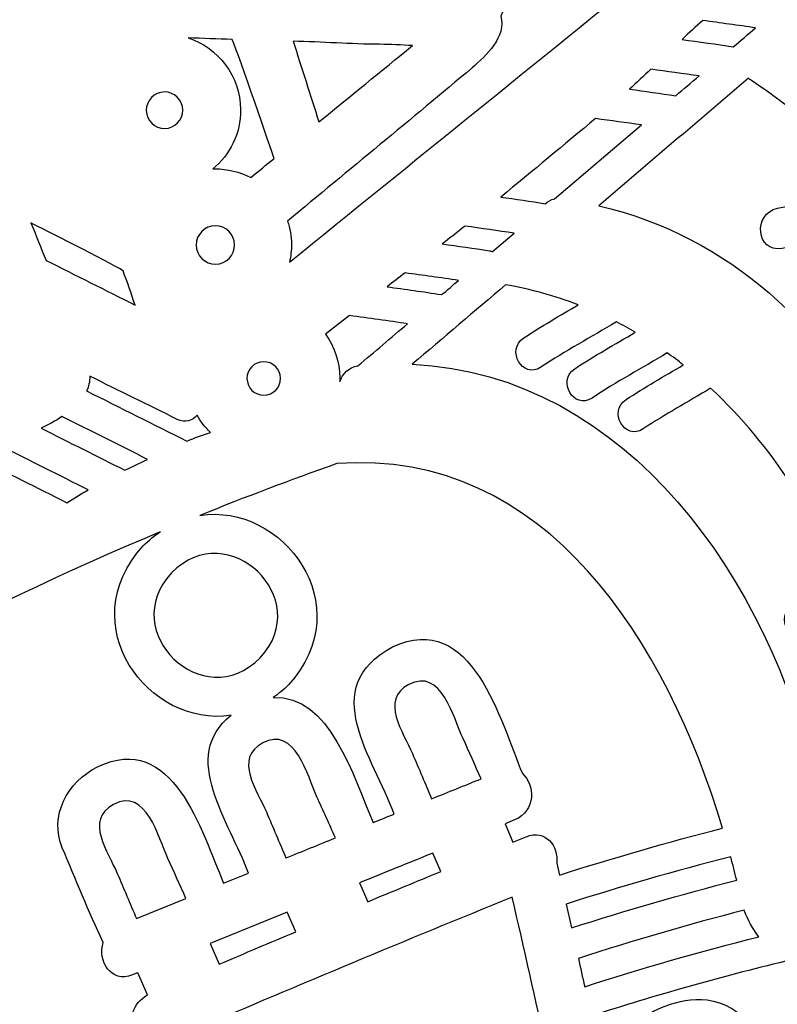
# Model space of a CAD drawing. Header units: millimetres. Extents: x -482 to 545, y -423 to 387.
# Tile 62 of 256: x -387 to -360, y -132 to -97. Entities that reach past the tile are written whole.
import ezdxf

# ---------------------------------------------------------------- set-up
doc = ezdxf.new("R2010")
doc.units = ezdxf.units.MM
doc.header["$MEASUREMENT"] = 0
doc.layers.add('Layer 1', color=7, linetype='Continuous')

msp = doc.modelspace()

# ---------------------------------------------------------------- linework, layer by layer
at = {"layer": 'Layer 1'}
for points, knots in [([(-204.0877, -164.9185), (-211.3799, -147.6772), (-221.82, -132.1927), (-235.1166, -118.8958), (-235.1166, -118.8958), (-248.4135, -105.5989), (-263.898, -95.1591), (-281.1393, -87.8665), (-281.1393, -87.8665), (-298.9902, -80.3164), (-317.9523, -76.488), (-337.498, -76.488), (-337.498, -76.488), (-357.0444, -76.488), (-376.0062, -80.3164), (-393.8567, -87.8665), (-393.8567, -87.8665), (-411.0984, -95.1591), (-426.5825, -105.5989), (-439.8797, -118.8958), (-439.8797, -118.8958), (-453.1766, -132.1927), (-463.6164, -147.6772), (-470.9087, -164.9185), (-470.9087, -164.9185), (-478.4592, -182.7694), (-482.2875, -201.7312), (-482.2875, -221.2772), (-482.2875, -221.2772), (-482.2875, -240.8236), (-478.4592, -259.7854), (-470.9087, -277.6359), (-470.9087, -277.6359), (-463.6164, -294.8776), (-453.1766, -310.3617), (-439.8797, -323.659), (-439.8797, -323.659), (-428.2667, -335.2717), (-414.9842, -344.7025), (-400.3214, -351.7633), (-400.3214, -351.7633), (-400.3214, -351.7637), (-400.3217, -351.7644), (-400.3217, -351.7648), (-400.3217, -351.7648), (-400.2984, -351.7757), (-400.2752, -351.7863), (-400.2522, -351.7972), (-400.2522, -351.7972), (-400.2201, -351.8127), (-400.1887, -351.829), (-400.1566, -351.8445), (-400.1566, -351.8445), (-400.1566, -351.8445), (-400.1559, -351.8431), (-400.1559, -351.8431), (-400.1559, -351.8431), (-399.6303, -352.0957), (-399.1039, -352.3468), (-398.5744, -352.5931), (-398.5744, -352.5931), (-398.742, -352.7423), (-398.9141, -352.863), (-399.0485, -352.9335), (-399.0485, -352.9335), (-399.9792, -353.4246), (-398.4344, -354.5168), (-397.272, -354.0335), (-397.272, -354.0335), (-396.9559, -353.9022), (-396.6962, -353.7361), (-396.4743, -353.5481), (-396.4743, -353.5481), (-396.0951, -353.7174), (-395.7159, -353.8864), (-395.3352, -354.0525), (-395.3352, -354.0525), (-395.4929, -354.1809), (-395.6538, -354.3002), (-395.8167, -354.4057), (-395.8167, -354.4057), (-397.103, -355.2375), (-395.925, -356.4602), (-394.6325, -355.6238), (-394.6325, -355.6238), (-394.2282, -355.3627), (-393.8606, -355.0999), (-393.529, -354.8248), (-393.529, -354.8248), (-393.0862, -355.0107), (-392.6428, -355.1948), (-392.1987, -355.3765), (-392.1987, -355.3765), (-393.5089, -356.1318), (-392.8319, -357.7863), (-391.2483, -356.9947), (-391.2483, -356.9947), (-390.7815, -356.7612), (-390.3956, -356.505), (-390.0693, -356.2253), (-390.0693, -356.2253), (-389.6731, -356.3802), (-389.2762, -356.5329), (-388.879, -356.6839), (-388.879, -356.6839), (-388.9933, -356.7809), (-389.1108, -356.8747), (-389.235, -356.9608), (-389.235, -356.9608), (-390.7237, -357.9927), (-390.2175, -359.3188), (-388.7961, -358.7406), (-388.7961, -358.7406), (-388.0214, -358.4256), (-387.3508, -357.9899), (-386.787, -357.4614), (-386.787, -357.4614), (-385.6024, -357.8907), (-384.4136, -358.3046), (-383.2201, -358.7021), (-383.2201, -358.7021), (-382.735, -359.7185), (-382.0242, -360.5884), (-380.9877, -361.174), (-380.9877, -361.174), (-379.4352, -362.0511), (-377.5171, -362.2327), (-375.7772, -362.4359), (-375.7772, -362.4359), (-373.7868, -362.6684), (-372.3189, -362.7869), (-370.3935, -362.7136), (-370.3935, -362.7136), (-370.5286, -362.825), (-370.6669, -362.9386), (-370.8133, -363.0582), (-370.8133, -363.0582), (-371.2017, -363.3754), (-370.978, -363.8643), (-370.2845, -363.5934), (-370.2845, -363.5934), (-369.3507, -363.2293), (-368.4867, -362.831), (-367.6735, -362.3724), (-367.6735, -362.3724), (-366.8498, -362.5453), (-365.9742, -362.5873), (-365.1237, -362.5689), (-365.1237, -362.5689), (-365.8416, -363.115), (-366.6639, -363.5976), (-367.6492, -363.9889), (-367.6492, -363.9889), (-368.1015, -364.1688), (-367.9565, -364.6327), (-367.5264, -364.5748), (-367.5264, -364.5748), (-366.5044, -364.4369), (-365.4955, -364.1914), (-364.5384, -363.8407), (-364.5384, -363.8407), (-363.7729, -364.0121), (-362.9594, -364.0672), (-362.16, -364.0619), (-362.16, -364.0619), (-362.6994, -364.3282), (-363.3397, -364.5914), (-364.1288, -364.8722), (-364.1288, -364.8722), (-364.4386, -364.99), (-364.3469, -365.4963), (-363.9909, -365.4501), (-363.9909, -365.4501), (-362.1988, -365.2179), (-360.4818, -365.1432), (-358.974, -364.4849), (-358.974, -364.4849), (-358.5197, -364.553), (-358.0642, -364.6172), (-357.6091, -364.6803), (-357.6091, -364.6803), (-357.9125, -364.9357), (-358.2195, -365.1781), (-358.5239, -365.4039), (-358.5239, -365.4039), (-358.997, -365.7545), (-358.8654, -366.4975), (-358.1916, -366.5384), (-358.1916, -366.5384), (-356.7777, -366.6234), (-349.7898, -367.8909), (-346.3037, -367.9234), (-346.3037, -367.9234), (-346.3058, -368.2257), (-346.0126, -368.5189), (-345.7057, -368.2966), (-345.7057, -368.2966), (-345.2774, -368.0003), (-344.8947, -367.6994), (-344.5377, -367.3903), (-344.5377, -367.3903), (-344.3197, -367.408), (-344.1016, -367.427), (-343.8833, -367.4433), (-343.8833, -367.4433), (-343.9835, -367.536), (-344.0844, -367.6288), (-344.1895, -367.7227), (-344.1895, -367.7227), (-344.5909, -368.0821), (-343.9986, -368.6706), (-343.5989, -368.3132), (-343.5989, -368.3132), (-343.3008, -368.0465), (-343.0232, -367.7837), (-342.7597, -367.5177), (-342.7597, -367.5177), (-342.53, -367.5318), (-342.3011, -367.5452), (-342.0714, -367.5576), (-342.0714, -367.5576), (-342.1744, -367.65), (-342.281, -367.7389), (-342.3921, -367.825), (-342.3921, -367.825), (-342.8165, -368.1538), (-342.2213, -368.7404), (-341.8015, -368.4155), (-341.8015, -368.4155), (-341.49, -368.1742), (-341.2106, -367.9029), (-340.957, -367.6119), (-340.957, -367.6119), (-340.8208, -367.6172), (-340.6843, -367.6211), (-340.5481, -367.6264), (-340.5481, -367.6264), (-340.6109, -367.705), (-340.6744, -367.784), (-340.7411, -367.861), (-340.7411, -367.861), (-341.0914, -368.2656), (-340.503, -368.8583), (-340.1505, -368.4511), (-340.1505, -368.4511), (-339.9332, -368.2003), (-339.7438, -367.9354), (-339.5734, -367.6613), (-339.5734, -367.6613), (-338.187, -367.698), (-336.8002, -367.7029), (-335.4138, -367.6754), (-335.4138, -367.6754), (-335.2455, -367.9446), (-335.0596, -368.2046), (-334.8458, -368.4511), (-334.8458, -368.4511), (-334.4934, -368.8583), (-333.905, -368.2656), (-334.2553, -367.861), (-334.2553, -367.861), (-334.3166, -367.79), (-334.3745, -367.7174), (-334.4324, -367.6451), (-334.4324, -367.6451), (-334.2955, -367.6412), (-334.1586, -367.6369), (-334.0217, -367.632), (-334.0217, -367.632), (-333.7727, -367.9156), (-333.4989, -368.1799), (-333.1948, -368.4155), (-333.1948, -368.4155), (-332.775, -368.7404), (-332.1799, -368.1538), (-332.6043, -367.825), (-332.6043, -367.825), (-332.7034, -367.7481), (-332.7986, -367.668), (-332.8914, -367.5858), (-332.8914, -367.5858), (-332.6632, -367.5748), (-332.4353, -367.5607), (-332.207, -367.548), (-332.207, -367.548), (-331.9527, -367.8038), (-331.6842, -368.0564), (-331.3971, -368.3132), (-331.3971, -368.3132), (-330.9977, -368.6706), (-330.405, -368.0821), (-330.8069, -367.7227), (-330.8069, -367.7227), (-330.8979, -367.6415), (-330.9847, -367.5607), (-331.0718, -367.4807), (-331.0718, -367.4807), (-330.8531, -367.4655), (-330.6343, -367.4457), (-330.4153, -367.4288), (-330.4153, -367.4288), (-330.0706, -367.7244), (-329.7013, -368.0126), (-329.2906, -368.2966), (-329.2906, -368.2966), (-328.9837, -368.5189), (-328.6905, -368.2257), (-328.6923, -367.9234), (-328.6923, -367.9234), (-325.2065, -367.8909), (-318.2187, -366.6234), (-316.8048, -366.5384), (-316.8048, -366.5384), (-316.1306, -366.4975), (-315.9994, -365.7545), (-316.4724, -365.4039), (-316.4724, -365.4039), (-316.7769, -365.1781), (-317.0838, -364.9357), (-317.3872, -364.6803), (-317.3872, -364.6803), (-316.9318, -364.6172), (-316.4767, -364.553), (-316.0223, -364.4849), (-316.0223, -364.4849), (-314.5142, -365.1432), (-312.7976, -365.2179), (-311.0051, -365.4501), (-311.0051, -365.4501), (-310.6495, -365.4963), (-310.5578, -364.99), (-310.8675, -364.8722), (-310.8675, -364.8722), (-311.6567, -364.5914), (-312.297, -364.3282), (-312.836, -364.0619), (-312.836, -364.0619), (-312.037, -364.0672), (-311.2231, -364.0121), (-310.4579, -363.8407), (-310.4579, -363.8407), (-309.5008, -364.1914), (-308.4919, -364.4369), (-307.4699, -364.5748), (-307.4699, -364.5748), (-307.0399, -364.6327), (-306.8945, -364.1688), (-307.3471, -363.9889), (-307.3471, -363.9889), (-308.3324, -363.5976), (-309.1548, -363.115), (-309.8727, -362.5689), (-309.8727, -362.5689), (-309.0218, -362.5873), (-308.1465, -362.5453), (-307.3228, -362.3724), (-307.3228, -362.3724), (-306.5096, -362.831), (-305.6453, -363.2293), (-304.7119, -363.5934), (-304.7119, -363.5934), (-304.018, -363.8643), (-303.7943, -363.3754), (-304.1831, -363.0582), (-304.1831, -363.0582), (-304.3291, -362.9386), (-304.4678, -362.825), (-304.6029, -362.7136), (-304.6029, -362.7136), (-302.6774, -362.7869), (-301.2095, -362.6684), (-299.2191, -362.4359), (-299.2191, -362.4359), (-297.4792, -362.2327), (-295.5608, -362.0511), (-294.0083, -361.174), (-294.0083, -361.174), (-292.9721, -360.5884), (-292.2609, -359.7185), (-291.7759, -358.7021), (-291.7759, -358.7021), (-290.5828, -358.3046), (-289.3936, -357.8907), (-288.2093, -357.4614), (-288.2093, -357.4614), (-287.6452, -357.9899), (-286.9749, -358.4256), (-286.2002, -358.7406), (-286.2002, -358.7406), (-284.7785, -359.3188), (-284.2726, -357.9927), (-285.7617, -356.9608), (-285.7617, -356.9608), (-285.8855, -356.8747), (-286.003, -356.7809), (-286.117, -356.6839), (-286.117, -356.6839), (-285.7197, -356.5329), (-285.3229, -356.3802), (-284.9267, -356.2253), (-284.9267, -356.2253), (-284.6004, -356.505), (-284.2148, -356.7612), (-283.7481, -356.9947), (-283.7481, -356.9947), (-282.1641, -357.7863), (-281.4871, -356.1318), (-282.7977, -355.3765), (-282.7977, -355.3765), (-282.3532, -355.1948), (-281.9104, -355.0107), (-281.4674, -354.8248), (-281.4674, -354.8248), (-281.1354, -355.0999), (-280.7678, -355.3627), (-280.3639, -355.6238), (-280.3639, -355.6238), (-279.0709, -356.4602), (-277.8934, -355.2375), (-279.1792, -354.4057), (-279.1792, -354.4057), (-279.3422, -354.3002), (-279.5034, -354.1809), (-279.6615, -354.0525), (-279.6615, -354.0525), (-279.2801, -353.8864), (-278.9009, -353.7174), (-278.522, -353.5481), (-278.522, -353.5481), (-278.2998, -353.7361), (-278.0401, -353.9022), (-277.7244, -354.0335), (-277.7244, -354.0335), (-276.5616, -354.5168), (-275.0168, -353.4246), (-275.9478, -352.9335), (-275.9478, -352.9335), (-276.0819, -352.863), (-276.254, -352.7423), (-276.4219, -352.5931), (-276.4219, -352.5931), (-261.0652, -345.4479), (-247.1894, -335.7314), (-235.1166, -323.659), (-235.1166, -323.659), (-221.82, -310.3617), (-211.3799, -294.8776), (-204.0877, -277.6359), (-204.0877, -277.6359), (-196.5372, -259.7854), (-192.7088, -240.8236), (-192.7088, -221.2772), (-192.7088, -221.2772), (-192.7088, -201.7312), (-196.5372, -182.7694), (-204.0877, -164.9185)], [0, 0, 0, 0, 0.0086957, 0.0086957, 0.0086957, 0.0086957, 0.0173913, 0.0173913, 0.0173913, 0.0173913, 0.026087, 0.026087, 0.026087, 0.026087, 0.0347826, 0.0347826, 0.0347826, 0.0347826, 0.0434783, 0.0434783, 0.0434783, 0.0434783, 0.0521739, 0.0521739, 0.0521739, 0.0521739, 0.0608696, 0.0608696, 0.0608696, 0.0608696, 0.0695652, 0.0695652, 0.0695652, 0.0695652, 0.0782609, 0.0782609, 0.0782609, 0.0782609, 0.0869565, 0.0869565, 0.0869565, 0.0869565, 0.0956522, 0.0956522, 0.0956522, 0.0956522, 0.1043478, 0.1043478, 0.1043478, 0.1043478, 0.1130435, 0.1130435, 0.1130435, 0.1130435, 0.1217391, 0.1217391, 0.1217391, 0.1217391, 0.1304348, 0.1304348, 0.1304348, 0.1304348, 0.1391304, 0.1391304, 0.1391304, 0.1391304, 0.1478261, 0.1478261, 0.1478261, 0.1478261, 0.1565217, 0.1565217, 0.1565217, 0.1565217, 0.1652174, 0.1652174, 0.1652174, 0.1652174, 0.173913, 0.173913, 0.173913, 0.173913, 0.1826087, 0.1826087, 0.1826087, 0.1826087, 0.1913043, 0.1913043, 0.1913043, 0.1913043, 0.2, 0.2, 0.2, 0.2, 0.2086957, 0.2086957, 0.2086957, 0.2086957, 0.2173913, 0.2173913, 0.2173913, 0.2173913, 0.226087, 0.226087, 0.226087, 0.226087, 0.2347826, 0.2347826, 0.2347826, 0.2347826, 0.2434783, 0.2434783, 0.2434783, 0.2434783, 0.2521739, 0.2521739, 0.2521739, 0.2521739, 0.2608696, 0.2608696, 0.2608696, 0.2608696, 0.2695652, 0.2695652, 0.2695652, 0.2695652, 0.2782609, 0.2782609, 0.2782609, 0.2782609, 0.2869565, 0.2869565, 0.2869565, 0.2869565, 0.2956522, 0.2956522, 0.2956522, 0.2956522, 0.3043478, 0.3043478, 0.3043478, 0.3043478, 0.3130435, 0.3130435, 0.3130435, 0.3130435, 0.3217391, 0.3217391, 0.3217391, 0.3217391, 0.3304348, 0.3304348, 0.3304348, 0.3304348, 0.3391304, 0.3391304, 0.3391304, 0.3391304, 0.3478261, 0.3478261, 0.3478261, 0.3478261, 0.3565217, 0.3565217, 0.3565217, 0.3565217, 0.3652174, 0.3652174, 0.3652174, 0.3652174, 0.373913, 0.373913, 0.373913, 0.373913, 0.3826087, 0.3826087, 0.3826087, 0.3826087, 0.3913043, 0.3913043, 0.3913043, 0.3913043, 0.4, 0.4, 0.4, 0.4, 0.4086957, 0.4086957, 0.4086957, 0.4086957, 0.4173913, 0.4173913, 0.4173913, 0.4173913, 0.426087, 0.426087, 0.426087, 0.426087, 0.4347826, 0.4347826, 0.4347826, 0.4347826, 0.4434783, 0.4434783, 0.4434783, 0.4434783, 0.4521739, 0.4521739, 0.4521739, 0.4521739, 0.4608696, 0.4608696, 0.4608696, 0.4608696, 0.4695652, 0.4695652, 0.4695652, 0.4695652, 0.4782609, 0.4782609, 0.4782609, 0.4782609, 0.4869565, 0.4869565, 0.4869565, 0.4869565, 0.4956522, 0.4956522, 0.4956522, 0.4956522, 0.5043478, 0.5043478, 0.5043478, 0.5043478, 0.5130435, 0.5130435, 0.5130435, 0.5130435, 0.5217391, 0.5217391, 0.5217391, 0.5217391, 0.5304348, 0.5304348, 0.5304348, 0.5304348, 0.5391304, 0.5391304, 0.5391304, 0.5391304, 0.5478261, 0.5478261, 0.5478261, 0.5478261, 0.5565217, 0.5565217, 0.5565217, 0.5565217, 0.5652174, 0.5652174, 0.5652174, 0.5652174, 0.573913, 0.573913, 0.573913, 0.573913, 0.5826087, 0.5826087, 0.5826087, 0.5826087, 0.5913043, 0.5913043, 0.5913043, 0.5913043, 0.6, 0.6, 0.6, 0.6, 0.6086957, 0.6086957, 0.6086957, 0.6086957, 0.6173913, 0.6173913, 0.6173913, 0.6173913, 0.626087, 0.626087, 0.626087, 0.626087, 0.6347826, 0.6347826, 0.6347826, 0.6347826, 0.6434783, 0.6434783, 0.6434783, 0.6434783, 0.6521739, 0.6521739, 0.6521739, 0.6521739, 0.6608696, 0.6608696, 0.6608696, 0.6608696, 0.6695652, 0.6695652, 0.6695652, 0.6695652, 0.6782609, 0.6782609, 0.6782609, 0.6782609, 0.6869565, 0.6869565, 0.6869565, 0.6869565, 0.6956522, 0.6956522, 0.6956522, 0.6956522, 0.7043478, 0.7043478, 0.7043478, 0.7043478, 0.7130435, 0.7130435, 0.7130435, 0.7130435, 0.7217391, 0.7217391, 0.7217391, 0.7217391, 0.7304348, 0.7304348, 0.7304348, 0.7304348, 0.7391304, 0.7391304, 0.7391304, 0.7391304, 0.7478261, 0.7478261, 0.7478261, 0.7478261, 0.7565217, 0.7565217, 0.7565217, 0.7565217, 0.7652174, 0.7652174, 0.7652174, 0.7652174, 0.773913, 0.773913, 0.773913, 0.773913, 0.7826087, 0.7826087, 0.7826087, 0.7826087, 0.7913043, 0.7913043, 0.7913043, 0.7913043, 0.8, 0.8, 0.8, 0.8, 0.8086957, 0.8086957, 0.8086957, 0.8086957, 0.8173913, 0.8173913, 0.8173913, 0.8173913, 0.826087, 0.826087, 0.826087, 0.826087, 0.8347826, 0.8347826, 0.8347826, 0.8347826, 0.8434783, 0.8434783, 0.8434783, 0.8434783, 0.8521739, 0.8521739, 0.8521739, 0.8521739, 0.8608696, 0.8608696, 0.8608696, 0.8608696, 0.8695652, 0.8695652, 0.8695652, 0.8695652, 0.8782609, 0.8782609, 0.8782609, 0.8782609, 0.8869565, 0.8869565, 0.8869565, 0.8869565, 0.8956522, 0.8956522, 0.8956522, 0.8956522, 0.9043478, 0.9043478, 0.9043478, 0.9043478, 0.9130435, 0.9130435, 0.9130435, 0.9130435, 0.9217391, 0.9217391, 0.9217391, 0.9217391, 0.9304348, 0.9304348, 0.9304348, 0.9304348, 0.9391304, 0.9391304, 0.9391304, 0.9391304, 0.9478261, 0.9478261, 0.9478261, 0.9478261, 0.9565217, 0.9565217, 0.9565217, 0.9565217, 0.9652174, 0.9652174, 0.9652174, 0.9652174, 0.973913, 0.973913, 0.973913, 0.973913, 0.9826087, 0.9826087, 0.9826087, 0.9826087, 1, 1, 1, 1]), ([(-364.2876, -95.29), (-368.6253, -98.8016), (-372.9631, -102.3131), (-377.3009, -105.8247), (-377.3009, -105.8247), (-377.2536, -105.6225), (-377.2278, -105.4123), (-377.2299, -105.1953), (-377.2299, -105.1953), (-377.2324, -104.911), (-377.2807, -104.6372), (-377.3661, -104.3811), (-377.3661, -104.3811), (-375.2166, -102.5918), (-373.034, -100.8089), (-370.8933, -99.0055), (-370.8933, -99.0055), (-370.3896, -98.5747), (-369.6918, -97.908), (-369.8826, -97.1855), (-369.8826, -97.1855), (-369.6646, -96.826), (-370.0241, -96.3251), (-370.4316, -96.306), (-370.4316, -96.306), (-373.8588, -96.148), (-377.2857, -95.9896), (-380.7126, -95.8315), (-380.7126, -95.8315), (-380.7126, -95.8146), (-380.7101, -95.7977), (-380.7101, -95.7807), (-380.7101, -95.7807), (-380.7147, -95.2883), (-380.8526, -94.8289), (-381.089, -94.4356), (-381.089, -94.4356), (-381.089, -94.4356), (-364.2876, -95.29), (-364.2876, -95.29)], [0, 0, 0, 0, 0.0909091, 0.0909091, 0.0909091, 0.0909091, 0.1818182, 0.1818182, 0.1818182, 0.1818182, 0.2727273, 0.2727273, 0.2727273, 0.2727273, 0.3636364, 0.3636364, 0.3636364, 0.3636364, 0.4545455, 0.4545455, 0.4545455, 0.4545455, 0.5454545, 0.5454545, 0.5454545, 0.5454545, 0.6363636, 0.6363636, 0.6363636, 0.6363636, 0.7272727, 0.7272727, 0.7272727, 0.7272727, 0.8181818, 0.8181818, 0.8181818, 0.8181818, 1, 1, 1, 1]), ([(-360.944, -97.6), (-361.2054, -97.8223), (-361.4671, -98.0449), (-361.7285, -98.2671), (-361.7285, -98.2671), (-362.3265, -98.1733), (-362.9259, -98.09), (-363.5252, -98.0078), (-363.5252, -98.0078), (-363.2853, -97.782), (-363.043, -97.5594), (-362.7971, -97.3421), (-362.7971, -97.3421), (-362.1794, -97.4286), (-361.5613, -97.5125), (-360.944, -97.6)], [0, 0, 0, 0, 0.2, 0.2, 0.2, 0.2, 0.4, 0.4, 0.4, 0.4, 0.6, 0.6, 0.6, 0.6, 1, 1, 1, 1]), ([(-378.6615, -102.8543), (-379.0386, -102.6567), (-379.4683, -102.5456), (-379.9238, -102.5498), (-379.9238, -102.5498), (-379.9463, -102.5502), (-379.9682, -102.5534), (-379.9908, -102.5541), (-379.9908, -102.5541), (-379.3886, -102.0591), (-379.0062, -101.307), (-379.0136, -100.4667), (-379.0136, -100.4667), (-379.0245, -99.2891), (-379.796, -98.2985), (-380.8576, -97.9542), (-380.8576, -97.9542), (-380.3404, -97.9733), (-379.8229, -97.9877), (-379.3057, -98.0036), (-379.3057, -98.0036), (-379.0633, -98.61), (-377.9383, -101.8781), (-377.842, -102.1861), (-377.842, -102.1861), (-378.1151, -102.4087), (-378.3881, -102.6317), (-378.6615, -102.8543)], [0, 0, 0, 0, 0.125, 0.125, 0.125, 0.125, 0.25, 0.25, 0.25, 0.25, 0.375, 0.375, 0.375, 0.375, 0.5, 0.5, 0.5, 0.5, 0.625, 0.625, 0.625, 0.625, 0.75, 0.75, 0.75, 0.75, 1, 1, 1, 1]), ([(-377.1724, -98.0674), (-376.1607, -98.0981), (-375.1493, -98.1697), (-374.1371, -98.1782), (-374.1371, -98.1782), (-373.7508, -98.1814), (-373.3677, -98.2043), (-372.9836, -98.2234), (-372.9836, -98.2234), (-374.0782, -99.1163), (-375.1729, -100.0091), (-376.2676, -100.902), (-376.2676, -100.902), (-376.5692, -99.9573), (-376.8708, -99.0122), (-377.1724, -98.0674)], [0, 0, 0, 0, 0.2, 0.2, 0.2, 0.2, 0.4, 0.4, 0.4, 0.4, 0.6, 0.6, 0.6, 0.6, 1, 1, 1, 1]), ([(-362.9287, -99.2877), (-363.2021, -99.5198), (-363.4751, -99.752), (-363.7482, -99.9844), (-363.7482, -99.9844), (-364.2869, -99.9026), (-364.8266, -99.8275), (-365.3664, -99.7534), (-365.3664, -99.7534), (-365.1148, -99.5234), (-364.8665, -99.2888), (-364.6192, -99.052), (-364.6192, -99.052), (-364.0555, -99.1304), (-363.4917, -99.2073), (-362.9287, -99.2877)], [0, 0, 0, 0, 0.2, 0.2, 0.2, 0.2, 0.4, 0.4, 0.4, 0.4, 0.6, 0.6, 0.6, 0.6, 1, 1, 1, 1]), ([(-360.0218, -105.3428), (-358.3006, -105.0355), (-356.6126, -104.8567), (-354.891, -104.8186), (-354.891, -104.8186), (-354.6063, -105.1244), (-354.3255, -105.4352), (-354.05, -105.7506), (-354.05, -105.7506), (-355.4763, -105.7827), (-356.9022, -105.9319), (-358.2928, -106.2124), (-358.2928, -106.2124), (-359.1769, -106.3909), (-359.0446, -107.7826), (-358.1425, -107.6214), (-358.1425, -107.6214), (-356.3921, -107.3088), (-354.6765, -107.1289), (-352.9246, -107.0943), (-352.9246, -107.0943), (-352.6928, -107.3832), (-352.4653, -107.6757), (-352.2406, -107.971), (-352.2406, -107.971), (-353.6877, -107.9999), (-355.1344, -108.1491), (-356.5448, -108.4338), (-356.5448, -108.4338), (-357.4292, -108.6123), (-357.2969, -110.0037), (-356.3949, -109.8428), (-356.3949, -109.8428), (-354.6716, -109.5348), (-352.9825, -109.3542), (-351.2588, -109.3158), (-351.2588, -109.3158), (-349.6893, -111.5538), (-348.3269, -113.9439), (-347.205, -116.4105), (-347.205, -116.4105), (-348.8698, -115.713), (-350.6157, -115.1846), (-352.3852, -114.8695), (-352.3852, -114.8695), (-353.2735, -114.7115), (-353.6602, -116.0545), (-352.7616, -116.2355), (-352.7616, -116.2355), (-350.5737, -116.6754), (-348.5128, -117.285), (-346.4589, -118.1518), (-346.4589, -118.1518), (-346.2987, -118.549), (-346.1442, -118.9477), (-345.9971, -119.3474), (-345.9971, -119.3474), (-347.7501, -118.5871), (-349.5972, -118.0117), (-351.4715, -117.6784), (-351.4715, -117.6784), (-352.3598, -117.5203), (-352.7465, -118.8633), (-351.8483, -119.0443), (-351.8483, -119.0443), (-349.6173, -119.4927), (-347.519, -120.1161), (-345.4249, -121.0096), (-345.4249, -121.0096), (-345.3092, -121.3712), (-345.1974, -121.7325), (-345.0926, -122.0948), (-345.0926, -122.0948), (-346.8727, -121.3148), (-348.752, -120.7249), (-350.6594, -120.3856), (-350.6594, -120.3856), (-351.5474, -120.2275), (-351.9344, -121.5709), (-351.0358, -121.7515), (-351.0358, -121.7515), (-348.8243, -122.1964), (-346.7425, -122.8134), (-344.6668, -123.695), (-344.6668, -123.695), (-344.6435, -123.7902), (-344.6178, -123.8855), (-344.5955, -123.9807), (-344.5955, -123.9807), (-344.6753, -124.4722), (-344.526, -124.2418), (-344.9345, -124.4595), (-344.9345, -124.4595), (-347.1189, -124.929), (-349.5397, -124.8891), (-351.7633, -125.3245), (-351.7633, -125.3245), (-353.3733, -116.8275), (-357.1601, -106.0056), (-366.4515, -103.8428), (-366.4515, -103.8428), (-364.6979, -102.3516), (-362.9442, -100.8604), (-361.1902, -99.3692), (-361.1902, -99.3692), (-361.1602, -99.3949), (-361.1309, -99.4207), (-361.0942, -99.4433), (-361.0942, -99.4433), (-359.3646, -100.6208), (-357.7266, -101.9794), (-356.1963, -103.4776), (-356.1963, -103.4776), (-357.5337, -103.5221), (-358.8682, -103.671), (-360.1721, -103.9341), (-360.1721, -103.9341), (-361.0565, -104.1126), (-360.9242, -105.504), (-360.0218, -105.3428)], [0, 0, 0, 0, 0.0322581, 0.0322581, 0.0322581, 0.0322581, 0.0645161, 0.0645161, 0.0645161, 0.0645161, 0.0967742, 0.0967742, 0.0967742, 0.0967742, 0.1290323, 0.1290323, 0.1290323, 0.1290323, 0.1612903, 0.1612903, 0.1612903, 0.1612903, 0.1935484, 0.1935484, 0.1935484, 0.1935484, 0.2258065, 0.2258065, 0.2258065, 0.2258065, 0.2580645, 0.2580645, 0.2580645, 0.2580645, 0.2903226, 0.2903226, 0.2903226, 0.2903226, 0.3225806, 0.3225806, 0.3225806, 0.3225806, 0.3548387, 0.3548387, 0.3548387, 0.3548387, 0.3870968, 0.3870968, 0.3870968, 0.3870968, 0.4193548, 0.4193548, 0.4193548, 0.4193548, 0.4516129, 0.4516129, 0.4516129, 0.4516129, 0.483871, 0.483871, 0.483871, 0.483871, 0.516129, 0.516129, 0.516129, 0.516129, 0.5483871, 0.5483871, 0.5483871, 0.5483871, 0.5806452, 0.5806452, 0.5806452, 0.5806452, 0.6129032, 0.6129032, 0.6129032, 0.6129032, 0.6451613, 0.6451613, 0.6451613, 0.6451613, 0.6774194, 0.6774194, 0.6774194, 0.6774194, 0.7096774, 0.7096774, 0.7096774, 0.7096774, 0.7419355, 0.7419355, 0.7419355, 0.7419355, 0.7741935, 0.7741935, 0.7741935, 0.7741935, 0.8064516, 0.8064516, 0.8064516, 0.8064516, 0.8387097, 0.8387097, 0.8387097, 0.8387097, 0.8709677, 0.8709677, 0.8709677, 0.8709677, 0.9032258, 0.9032258, 0.9032258, 0.9032258, 0.9354839, 0.9354839, 0.9354839, 0.9354839, 1, 1, 1, 1]), ([(-381.0438, -100.485), (-381.0406, -100.8385), (-381.3243, -101.1274), (-381.6778, -101.1306), (-381.6778, -101.1306), (-382.0309, -101.1334), (-382.3198, -100.8502), (-382.3233, -100.4967), (-382.3233, -100.4967), (-382.3265, -100.1432), (-382.0425, -99.8543), (-381.6891, -99.8511), (-381.6891, -99.8511), (-381.3359, -99.8479), (-381.047, -100.1319), (-381.0438, -100.485)], [0, 0, 0, 0, 0.2, 0.2, 0.2, 0.2, 0.4, 0.4, 0.4, 0.4, 0.6, 0.6, 0.6, 0.6, 1, 1, 1, 1]), ([(-368.0027, -103.6025), (-368.1297, -103.6286), (-368.239, -103.6897), (-368.3251, -103.7722), (-368.3251, -103.7722), (-368.8451, -103.6914), (-369.3658, -103.6145), (-369.8865, -103.538), (-369.8865, -103.538), (-368.7732, -102.626), (-367.6686, -101.7039), (-366.5602, -100.7845), (-366.5602, -100.7845), (-366.0236, -100.8586), (-365.4863, -100.9309), (-364.9497, -101.0061), (-364.9497, -101.0061), (-364.9497, -101.0061), (-368.0027, -103.6025), (-368.0027, -103.6025)], [0, 0, 0, 0, 0.1666667, 0.1666667, 0.1666667, 0.1666667, 0.3333333, 0.3333333, 0.3333333, 0.3333333, 0.5, 0.5, 0.5, 0.5, 0.6666667, 0.6666667, 0.6666667, 0.6666667, 1, 1, 1, 1]), ([(-385.8377, -105.7626), (-386.0173, -105.3244), (-386.1951, -104.8859), (-386.3736, -104.4478), (-386.3736, -104.4478), (-385.9157, -104.6764), (-383.7398, -105.7636), (-383.1376, -106.1259), (-383.1376, -106.1259), (-382.994, -106.5263), (-382.8532, -106.9271), (-382.7153, -107.3293), (-382.7153, -107.3293), (-383.756, -106.8072), (-384.7967, -106.2847), (-385.8377, -105.7626)], [0, 0, 0, 0, 0.2, 0.2, 0.2, 0.2, 0.4, 0.4, 0.4, 0.4, 0.6, 0.6, 0.6, 0.6, 1, 1, 1, 1]), ([(-379.9058, -104.5462), (-379.5339, -104.543), (-379.2298, -104.8415), (-379.2263, -105.2137), (-379.2263, -105.2137), (-379.2231, -105.5855), (-379.5216, -105.8896), (-379.8934, -105.8928), (-379.8934, -105.8928), (-380.2652, -105.8959), (-380.5697, -105.5975), (-380.5729, -105.2257), (-380.5729, -105.2257), (-380.5764, -104.8538), (-380.2772, -104.5497), (-379.9058, -104.5462)], [0, 0, 0, 0, 0.2, 0.2, 0.2, 0.2, 0.4, 0.4, 0.4, 0.4, 0.6, 0.6, 0.6, 0.6, 1, 1, 1, 1]), ([(-369.4205, -104.808), (-369.4205, -104.808), (-370.179, -105.4528), (-370.179, -105.4528), (-370.179, -105.4528), (-370.2125, -105.4412), (-370.2474, -105.431), (-370.2866, -105.425), (-370.2866, -105.425), (-370.8369, -105.3382), (-371.3886, -105.2606), (-371.9407, -105.1851), (-371.9407, -105.1851), (-371.6737, -104.9748), (-371.4038, -104.7678), (-371.1389, -104.5557), (-371.1389, -104.5557), (-370.5663, -104.6404), (-369.9931, -104.7233), (-369.4205, -104.808)], [0, 0, 0, 0, 0.1666667, 0.1666667, 0.1666667, 0.1666667, 0.3333333, 0.3333333, 0.3333333, 0.3333333, 0.5, 0.5, 0.5, 0.5, 0.6666667, 0.6666667, 0.6666667, 0.6666667, 1, 1, 1, 1]), ([(-371.3671, -106.4632), (-371.57, -106.6209), (-371.7629, -106.8287), (-371.9714, -106.9617), (-371.9714, -106.9617), (-372.605, -106.8622), (-373.2404, -106.774), (-373.8757, -106.6872), (-373.8757, -106.6872), (-373.6651, -106.5253), (-373.4552, -106.3627), (-373.2443, -106.2011), (-373.2443, -106.2011), (-372.6184, -106.2875), (-371.9923, -106.3725), (-371.3671, -106.4632)], [0, 0, 0, 0, 0.2, 0.2, 0.2, 0.2, 0.4, 0.4, 0.4, 0.4, 0.6, 0.6, 0.6, 0.6, 1, 1, 1, 1]), ([(-368.4775, -109.5116), (-367.6167, -108.9446), (-366.7147, -108.4493), (-365.831, -107.9205), (-365.831, -107.9205), (-365.6063, -108.0359), (-365.3844, -108.1569), (-365.1664, -108.2839), (-365.1664, -108.2839), (-365.879, -108.7005), (-366.5958, -109.1097), (-367.2858, -109.5641), (-367.2858, -109.5641), (-367.9251, -109.985), (-367.3268, -111.0176), (-366.684, -110.5942), (-366.684, -110.5942), (-365.826, -110.0291), (-364.9265, -109.5348), (-364.0452, -109.0081), (-364.0452, -109.0081), (-363.854, -109.1443), (-363.6667, -109.2861), (-363.4818, -109.4311), (-363.4818, -109.4311), (-364.1585, -109.8259), (-364.8376, -110.2161), (-365.4923, -110.6471), (-365.4923, -110.6471), (-366.1316, -111.068), (-365.5332, -112.1002), (-364.8905, -111.6769), (-364.8905, -111.6769), (-364.12, -111.17), (-363.3164, -110.7184), (-362.5223, -110.2503), (-362.5223, -110.2503), (-361.4396, -111.2511), (-360.4801, -112.4057), (-359.6637, -113.6733), (-359.6637, -113.6733), (-358.755, -115.0847), (-358.0413, -116.5512), (-357.4567, -118.0594), (-357.4567, -118.0594), (-358.0455, -117.9436), (-358.6347, -117.8318), (-359.2295, -117.7479), (-359.2295, -117.7479), (-359.9872, -117.6406), (-360.2218, -118.8104), (-359.4595, -118.9187), (-359.4595, -118.9187), (-358.628, -119.0362), (-357.8067, -119.2066), (-356.9833, -119.3682), (-356.9833, -119.3682), (-356.905, -119.6017), (-356.8288, -119.8367), (-356.7554, -120.0723), (-356.7554, -120.0723), (-357.3682, -119.9513), (-357.9817, -119.8338), (-358.6012, -119.7463), (-358.6012, -119.7463), (-359.3589, -119.6391), (-359.5935, -120.8093), (-358.8308, -120.9172), (-358.8308, -120.9172), (-358.0074, -121.0336), (-357.1939, -121.2019), (-356.3787, -121.3617), (-356.3787, -121.3617), (-356.3152, -121.5931), (-356.2541, -121.8253), (-356.1945, -122.0577), (-356.1945, -122.0577), (-356.7851, -121.9417), (-357.376, -121.8295), (-357.9725, -121.7448), (-357.9725, -121.7448), (-358.7303, -121.6379), (-358.9649, -122.8077), (-358.2025, -122.9157), (-358.2025, -122.9157), (-357.4246, -123.0258), (-356.6556, -123.182), (-355.8851, -123.3337), (-355.8851, -123.3337), (-355.7451, -123.9437), (-355.6124, -124.5575), (-355.4868, -125.1759), (-355.4868, -125.1759), (-356.3289, -124.1811), (-357.6794, -123.7973), (-358.8668, -124.0774), (-358.8668, -124.0774), (-360.4201, -117.0522), (-365.4408, -109.761), (-372.9948, -109.4071), (-372.9948, -109.4071), (-371.9023, -108.4779), (-370.8097, -107.5487), (-369.7168, -106.6195), (-369.7168, -106.6195), (-368.831, -106.7705), (-367.9822, -107.0118), (-367.1691, -107.3236), (-367.1691, -107.3236), (-367.8125, -107.699), (-368.4571, -108.0715), (-369.0794, -108.4814), (-369.0794, -108.4814), (-369.7186, -108.9023), (-369.1203, -109.9349), (-368.4775, -109.5116)], [0, 0, 0, 0, 0.0333333, 0.0333333, 0.0333333, 0.0333333, 0.0666667, 0.0666667, 0.0666667, 0.0666667, 0.1, 0.1, 0.1, 0.1, 0.1333333, 0.1333333, 0.1333333, 0.1333333, 0.1666667, 0.1666667, 0.1666667, 0.1666667, 0.2, 0.2, 0.2, 0.2, 0.2333333, 0.2333333, 0.2333333, 0.2333333, 0.2666667, 0.2666667, 0.2666667, 0.2666667, 0.3, 0.3, 0.3, 0.3, 0.3333333, 0.3333333, 0.3333333, 0.3333333, 0.3666667, 0.3666667, 0.3666667, 0.3666667, 0.4, 0.4, 0.4, 0.4, 0.4333333, 0.4333333, 0.4333333, 0.4333333, 0.4666667, 0.4666667, 0.4666667, 0.4666667, 0.5, 0.5, 0.5, 0.5, 0.5333333, 0.5333333, 0.5333333, 0.5333333, 0.5666667, 0.5666667, 0.5666667, 0.5666667, 0.6, 0.6, 0.6, 0.6, 0.6333333, 0.6333333, 0.6333333, 0.6333333, 0.6666667, 0.6666667, 0.6666667, 0.6666667, 0.7, 0.7, 0.7, 0.7, 0.7333333, 0.7333333, 0.7333333, 0.7333333, 0.7666667, 0.7666667, 0.7666667, 0.7666667, 0.8, 0.8, 0.8, 0.8, 0.8333333, 0.8333333, 0.8333333, 0.8333333, 0.8666667, 0.8666667, 0.8666667, 0.8666667, 0.9, 0.9, 0.9, 0.9, 0.9333333, 0.9333333, 0.9333333, 0.9333333, 1, 1, 1, 1]), ([(-373.1561, -107.9844), (-373.736, -108.4776), (-374.316, -108.9707), (-374.896, -109.4639), (-374.896, -109.4639), (-375.2244, -109.5193), (-375.435, -109.7391), (-375.526, -109.9998), (-375.526, -109.9998), (-375.5303, -110.0033), (-375.5348, -110.0072), (-375.5387, -110.0107), (-375.5387, -110.0107), (-375.5373, -109.9677), (-375.5331, -109.925), (-375.5334, -109.8813), (-375.5334, -109.8813), (-375.5387, -109.3112), (-375.7243, -108.7866), (-376.0333, -108.3566), (-376.0333, -108.3566), (-375.7522, -108.1382), (-375.4713, -107.9195), (-375.1898, -107.7015), (-375.1898, -107.7015), (-374.5121, -107.7956), (-373.8338, -107.8877), (-373.1561, -107.9844)], [0, 0, 0, 0, 0.125, 0.125, 0.125, 0.125, 0.25, 0.25, 0.25, 0.25, 0.375, 0.375, 0.375, 0.375, 0.5, 0.5, 0.5, 0.5, 0.625, 0.625, 0.625, 0.625, 0.75, 0.75, 0.75, 0.75, 1, 1, 1, 1]), ([(-377.6155, -109.9003), (-377.6124, -110.2249), (-377.8731, -110.4905), (-378.198, -110.4933), (-378.198, -110.4933), (-378.5225, -110.4965), (-378.7882, -110.2355), (-378.791, -109.9109), (-378.791, -109.9109), (-378.7938, -109.586), (-378.5331, -109.3207), (-378.2085, -109.3179), (-378.2085, -109.3179), (-377.884, -109.3151), (-377.6184, -109.5758), (-377.6155, -109.9003)], [0, 0, 0, 0, 0.2, 0.2, 0.2, 0.2, 0.4, 0.4, 0.4, 0.4, 0.6, 0.6, 0.6, 0.6, 1, 1, 1, 1]), ([(-381.2354, -111.3439), (-380.951, -111.4857), (-380.696, -111.3852), (-380.5411, -111.1954), (-380.5411, -111.1954), (-380.4155, -111.4229), (-380.2547, -111.6265), (-380.0709, -111.806), (-380.0709, -111.806), (-380.3527, -111.8893), (-380.6311, -111.993), (-380.8992, -112.1048), (-380.8992, -112.1048), (-382.0725, -111.5174), (-383.2459, -110.9304), (-384.4192, -110.3431), (-384.4192, -110.3431), (-384.3395, -110.1868), (-384.3116, -110.0118), (-384.3021, -109.8294), (-384.3021, -109.8294), (-383.2797, -110.3342), (-382.2549, -110.8338), (-381.2354, -111.3439)], [0, 0, 0, 0, 0.1428571, 0.1428571, 0.1428571, 0.1428571, 0.2857143, 0.2857143, 0.2857143, 0.2857143, 0.4285714, 0.4285714, 0.4285714, 0.4285714, 0.5714286, 0.5714286, 0.5714286, 0.5714286, 0.7142857, 0.7142857, 0.7142857, 0.7142857, 1, 1, 1, 1]), ([(-385.2817, -111.2451), (-384.2834, -111.7453), (-383.285, -112.2449), (-382.2867, -112.7448), (-382.2867, -112.7448), (-382.5488, -112.87), (-382.8109, -112.9974), (-383.0719, -113.1282), (-383.0719, -113.1282), (-384.0513, -112.6372), (-385.0306, -112.1457), (-386.0099, -111.6543), (-386.0099, -111.6543), (-385.7545, -111.5291), (-385.5068, -111.3936), (-385.2817, -111.2451)], [0, 0, 0, 0, 0.2, 0.2, 0.2, 0.2, 0.4, 0.4, 0.4, 0.4, 0.6, 0.6, 0.6, 0.6, 1, 1, 1, 1]), ([(-387.4016, -112.2907), (-386.3881, -112.7994), (-385.3749, -113.3074), (-384.3613, -113.8161), (-384.3613, -113.8161), (-384.6146, -113.9608), (-384.8648, -114.11), (-385.1099, -114.2656), (-385.1099, -114.2656), (-386.1506, -113.7435), (-387.1913, -113.2214), (-388.232, -112.6993), (-388.232, -112.6993), (-387.9519, -112.5663), (-387.6954, -112.3796), (-387.4016, -112.2907)], [0, 0, 0, 0, 0.2, 0.2, 0.2, 0.2, 0.4, 0.4, 0.4, 0.4, 0.6, 0.6, 0.6, 0.6, 1, 1, 1, 1]), ([(-375.6414, -112.895), (-368.2676, -112.3451), (-364.0519, -119.2182), (-362.1032, -125.6899), (-362.1032, -125.6899), (-364.0244, -126.1824), (-365.9322, -126.7299), (-367.8245, -127.3357), (-367.8245, -127.3357), (-367.8563, -127.1967), (-367.8873, -127.0577), (-367.9191, -126.9187), (-367.9191, -126.9187), (-367.8637, -126.3292), (-368.3057, -125.7104), (-368.9943, -125.9887), (-368.9943, -125.9887), (-369.1492, -126.0512), (-369.3034, -126.115), (-369.4579, -126.1778), (-369.4579, -126.1778), (-369.4579, -126.1778), (-369.7362, -125.5358), (-369.7362, -125.5358), (-369.7362, -125.5358), (-369.6237, -125.4903), (-369.5115, -125.4451), (-369.3993, -125.3996), (-369.3993, -125.3996), (-368.6518, -125.0962), (-368.6754, -124.1501), (-369.128, -123.7708), (-369.128, -123.7708), (-369.8879, -121.9579), (-370.9015, -117.9927), (-373.6796, -119.3311), (-373.6796, -119.3311), (-376.3522, -120.7334), (-374.3456, -123.2261), (-373.6284, -125.1953), (-373.6284, -125.1953), (-373.8747, -125.2952), (-374.1209, -125.395), (-374.3672, -125.4949), (-374.3672, -125.4949), (-375.0448, -123.9116), (-375.8982, -120.9662), (-377.8713, -121.1091), (-377.8713, -121.1091), (-377.6896, -120.9789), (-377.5104, -120.8336), (-377.3365, -120.6607), (-377.3365, -120.6607), (-374.7968, -117.8713), (-377.5513, -114.2451), (-380.4452, -114.7154), (-380.4452, -114.7154), (-378.8605, -114.0747), (-377.2596, -113.4662), (-375.6414, -112.895)], [0, 0, 0, 0, 0.0625, 0.0625, 0.0625, 0.0625, 0.125, 0.125, 0.125, 0.125, 0.1875, 0.1875, 0.1875, 0.1875, 0.25, 0.25, 0.25, 0.25, 0.3125, 0.3125, 0.3125, 0.3125, 0.375, 0.375, 0.375, 0.375, 0.4375, 0.4375, 0.4375, 0.4375, 0.5, 0.5, 0.5, 0.5, 0.5625, 0.5625, 0.5625, 0.5625, 0.625, 0.625, 0.625, 0.625, 0.6875, 0.6875, 0.6875, 0.6875, 0.75, 0.75, 0.75, 0.75, 0.8125, 0.8125, 0.8125, 0.8125, 0.875, 0.875, 0.875, 0.875, 1, 1, 1, 1]), ([(-378.3274, -119.7118), (-380.3224, -121.7247), (-383.3662, -118.8083), (-381.4407, -116.729), (-381.4407, -116.729), (-379.4454, -114.7157), (-376.4016, -117.6325), (-378.3274, -119.7118)], [0, 0, 0, 0, 0.3333333, 0.3333333, 0.3333333, 0.3333333, 1, 1, 1, 1]), ([(-381.8425, -115.2918), (-382.0429, -115.4298), (-382.2401, -115.5899), (-382.4317, -115.7797), (-382.4317, -115.7797), (-384.9649, -118.5624), (-382.2306, -122.1766), (-379.3445, -121.7275), (-379.3445, -121.7275), (-381.1768, -123.1736), (-379.4023, -125.449), (-378.743, -127.27), (-378.743, -127.27), (-378.743, -127.27), (-379.6115, -127.6225), (-379.6115, -127.6225), (-379.6115, -127.6225), (-380.3862, -125.799), (-381.3962, -122.2465), (-384.0368, -123.5387), (-384.0368, -123.5387), (-385.1075, -124.0629), (-385.7269, -125.2673), (-385.2736, -126.3757), (-385.2736, -126.3757), (-384.8002, -127.4845), (-384.3539, -128.6152), (-383.8357, -129.7014), (-383.8357, -129.7014), (-384.0347, -130.3388), (-383.5725, -131.1495), (-382.8028, -130.8373), (-382.8028, -130.8373), (-382.7414, -130.8123), (-382.68, -130.7876), (-382.619, -130.7629), (-382.619, -130.7629), (-382.619, -130.7629), (-382.2807, -131.5443), (-382.2807, -131.5443), (-382.2807, -131.5443), (-382.7989, -131.8262), (-382.9957, -132.4252), (-382.68, -132.9392), (-382.68, -132.9392), (-382.68, -132.9392), (-382.426, -133.3156), (-382.426, -133.3156), (-382.426, -133.3156), (-384.5282, -134.3789), (-386.5909, -135.5081), (-388.6053, -136.7135), (-388.6053, -136.7135), (-388.9273, -136.6148), (-389.2798, -136.5506), (-389.6675, -136.535), (-389.6675, -136.535), (-391.4296, -136.535), (-392.8809, -137.8565), (-393.0905, -139.5622), (-393.0905, -139.5622), (-396.7096, -141.9999), (-400.1676, -144.6807), (-403.4561, -147.5914), (-403.4561, -147.5914), (-407.7971, -144.7699), (-412.1814, -142.0973), (-416.9316, -140.3927), (-416.9316, -140.3927), (-417.642, -140.1376), (-417.8273, -139.1964), (-417.284, -138.6718), (-417.284, -138.6718), (-407.1014, -128.8395), (-395.0907, -120.8558), (-381.8425, -115.2918)], [0, 0, 0, 0, 0.05, 0.05, 0.05, 0.05, 0.1, 0.1, 0.1, 0.1, 0.15, 0.15, 0.15, 0.15, 0.2, 0.2, 0.2, 0.2, 0.25, 0.25, 0.25, 0.25, 0.3, 0.3, 0.3, 0.3, 0.35, 0.35, 0.35, 0.35, 0.4, 0.4, 0.4, 0.4, 0.45, 0.45, 0.45, 0.45, 0.5, 0.5, 0.5, 0.5, 0.55, 0.55, 0.55, 0.55, 0.6, 0.6, 0.6, 0.6, 0.65, 0.65, 0.65, 0.65, 0.7, 0.7, 0.7, 0.7, 0.75, 0.75, 0.75, 0.75, 0.8, 0.8, 0.8, 0.8, 0.85, 0.85, 0.85, 0.85, 0.9, 0.9, 0.9, 0.9, 1, 1, 1, 1]), ([(-372.3112, -124.6605), (-372.5352, -124.1307), (-372.7595, -123.6004), (-372.985, -123.0713), (-372.985, -123.0713), (-373.3025, -122.3248), (-374.1424, -121.1984), (-373.1137, -120.6491), (-373.1137, -120.6491), (-371.9718, -120.0388), (-371.5432, -121.8168), (-371.2098, -122.5463), (-371.2098, -122.5463), (-370.9957, -123.0152), (-370.7847, -123.4854), (-370.5741, -123.956), (-370.5741, -123.956), (-371.153, -124.191), (-371.7319, -124.4259), (-372.3112, -124.6605)], [0, 0, 0, 0, 0.1666667, 0.1666667, 0.1666667, 0.1666667, 0.3333333, 0.3333333, 0.3333333, 0.3333333, 0.5, 0.5, 0.5, 0.5, 0.6666667, 0.6666667, 0.6666667, 0.6666667, 1, 1, 1, 1]), ([(-378.2396, -122.6973), (-377.0977, -122.0874), (-376.669, -123.8657), (-376.3357, -124.5946), (-376.3357, -124.5946), (-376.1173, -125.0726), (-375.9024, -125.5513), (-375.6883, -126.0311), (-375.6883, -126.0311), (-376.2672, -126.266), (-376.8465, -126.501), (-377.4257, -126.7359), (-377.4257, -126.7359), (-377.6533, -126.1965), (-377.8815, -125.6582), (-378.1108, -125.1199), (-378.1108, -125.1199), (-378.4283, -124.3734), (-379.2683, -123.2473), (-378.2396, -122.6973)], [0, 0, 0, 0, 0.1666667, 0.1666667, 0.1666667, 0.1666667, 0.3333333, 0.3333333, 0.3333333, 0.3333333, 0.5, 0.5, 0.5, 0.5, 0.6666667, 0.6666667, 0.6666667, 0.6666667, 1, 1, 1, 1]), ([(-382.6701, -128.8635), (-382.8934, -128.3347), (-383.1171, -127.8066), (-383.3418, -127.2785), (-383.3418, -127.2785), (-383.6597, -126.5324), (-384.4996, -125.406), (-383.4706, -124.8563), (-383.4706, -124.8563), (-382.329, -124.246), (-381.9004, -126.024), (-381.567, -126.7536), (-381.567, -126.7536), (-381.3532, -127.221), (-381.143, -127.6898), (-380.9331, -128.1587), (-380.9331, -128.1587), (-380.9331, -128.1587), (-382.6701, -128.8635), (-382.6701, -128.8635)], [0, 0, 0, 0, 0.1666667, 0.1666667, 0.1666667, 0.1666667, 0.3333333, 0.3333333, 0.3333333, 0.3333333, 0.5, 0.5, 0.5, 0.5, 0.6666667, 0.6666667, 0.6666667, 0.6666667, 1, 1, 1, 1]), ([(-371.9937, -127.2122), (-372.8467, -127.5625), (-373.6983, -127.9156), (-374.5495, -128.2698), (-374.5495, -128.2698), (-374.5495, -128.2698), (-374.8374, -127.6059), (-374.8374, -127.6059), (-374.8374, -127.6059), (-373.983, -127.2591), (-373.1282, -126.9127), (-372.2738, -126.5655), (-372.2738, -126.5655), (-372.2738, -126.5655), (-371.9937, -127.2122), (-371.9937, -127.2122)], [0, 0, 0, 0, 0.2, 0.2, 0.2, 0.2, 0.4, 0.4, 0.4, 0.4, 0.6, 0.6, 0.6, 0.6, 1, 1, 1, 1]), ([(-367.4044, -129.1906), (-367.4672, -128.9119), (-367.5307, -128.6328), (-367.5935, -128.3538), (-367.5935, -128.3538), (-365.6881, -127.7442), (-363.7627, -127.1914), (-361.8185, -126.6971), (-361.8185, -126.6971), (-361.7448, -126.9723), (-361.6749, -127.2457), (-361.6093, -127.5173), (-361.6093, -127.5173), (-363.5563, -128.0151), (-365.4884, -128.5725), (-367.4044, -129.1906)], [0, 0, 0, 0, 0.2, 0.2, 0.2, 0.2, 0.4, 0.4, 0.4, 0.4, 0.6, 0.6, 0.6, 0.6, 1, 1, 1, 1]), ([(-369.4822, -128.1086), (-369.0723, -129.9116), (-368.6691, -131.7161), (-368.2585, -133.5188), (-368.2585, -133.5188), (-368.5192, -133.5174), (-368.8038, -133.553), (-369.1221, -133.6433), (-369.1221, -133.6433), (-369.7973, -133.8349), (-370.6178, -134.158), (-370.971, -134.9641), (-370.971, -134.9641), (-371.2274, -135.5483), (-371.201, -136.274), (-370.8831, -137.3912), (-370.8831, -137.3912), (-370.7759, -137.7747), (-370.391, -138.7399), (-370.1239, -139.419), (-370.1239, -139.419), (-370.2993, -139.4874), (-370.4742, -139.5587), (-370.6492, -139.6289), (-370.6492, -139.6289), (-370.9029, -138.9226), (-371.2595, -137.8957), (-371.4652, -137.472), (-371.4652, -137.472), (-372.3902, -135.549), (-373.7494, -135.4986), (-374.7256, -135.7935), (-374.7256, -135.7935), (-375.2664, -135.9568), (-376.0277, -136.2585), (-376.3921, -136.9841), (-376.3921, -136.9841), (-376.7981, -137.7923), (-376.5314, -138.7939), (-376.2171, -139.667), (-376.2171, -139.667), (-376.0824, -140.0466), (-375.6216, -141.0079), (-375.3115, -141.6648), (-375.3115, -141.6648), (-375.4925, -141.7509), (-375.6731, -141.838), (-375.8538, -141.9255), (-375.8538, -141.9255), (-376.1314, -141.2164), (-376.5371, -140.1383), (-376.7643, -139.7012), (-376.7643, -139.7012), (-376.8218, -139.5894), (-376.881, -139.4853), (-376.9407, -139.3865), (-376.9407, -139.3865), (-376.6923, -139.1347), (-376.5964, -138.7575), (-376.8564, -138.3723), (-376.8564, -138.3723), (-378.1179, -136.5036), (-379.3794, -134.6346), (-380.641, -132.7663), (-380.641, -132.7663), (-376.9343, -131.1827), (-373.2164, -129.6266), (-369.4822, -128.1086)], [0, 0, 0, 0, 0.0555556, 0.0555556, 0.0555556, 0.0555556, 0.1111111, 0.1111111, 0.1111111, 0.1111111, 0.1666667, 0.1666667, 0.1666667, 0.1666667, 0.2222222, 0.2222222, 0.2222222, 0.2222222, 0.2777778, 0.2777778, 0.2777778, 0.2777778, 0.3333333, 0.3333333, 0.3333333, 0.3333333, 0.3888889, 0.3888889, 0.3888889, 0.3888889, 0.4444444, 0.4444444, 0.4444444, 0.4444444, 0.5, 0.5, 0.5, 0.5, 0.5555556, 0.5555556, 0.5555556, 0.5555556, 0.6111111, 0.6111111, 0.6111111, 0.6111111, 0.6666667, 0.6666667, 0.6666667, 0.6666667, 0.7222222, 0.7222222, 0.7222222, 0.7222222, 0.7777778, 0.7777778, 0.7777778, 0.7777778, 0.8333333, 0.8333333, 0.8333333, 0.8333333, 0.8888889, 0.8888889, 0.8888889, 0.8888889, 1, 1, 1, 1]), ([(-377.3753, -128.6353), (-377.3753, -128.6353), (-377.0758, -129.3264), (-377.0758, -129.3264), (-377.0758, -129.3264), (-377.9729, -129.7035), (-378.8693, -130.082), (-379.765, -130.4627), (-379.765, -130.4627), (-379.765, -130.4627), (-380.0811, -129.7331), (-380.0811, -129.7331), (-380.0811, -129.7331), (-380.0811, -129.7331), (-377.3753, -128.6353), (-377.3753, -128.6353)], [0, 0, 0, 0, 0.2, 0.2, 0.2, 0.2, 0.4, 0.4, 0.4, 0.4, 0.6, 0.6, 0.6, 0.6, 1, 1, 1, 1]), ([(-366.9408, -131.2557), (-367.0156, -130.9238), (-367.0904, -130.5911), (-367.1648, -130.2591), (-367.1648, -130.2591), (-365.2507, -129.6375), (-363.3111, -129.0738), (-361.3472, -128.5693), (-361.3472, -128.5693), (-361.2234, -128.9048), (-361.047, -129.2188), (-360.8297, -129.5017), (-360.8297, -129.5017), (-362.8839, -130.0182), (-364.9215, -130.6034), (-366.9408, -131.2557)], [0, 0, 0, 0, 0.2, 0.2, 0.2, 0.2, 0.4, 0.4, 0.4, 0.4, 0.6, 0.6, 0.6, 0.6, 1, 1, 1, 1]), ([(-358.7885, -130.8253), (-359.8038, -131.2525), (-360.0408, -132.0061), (-359.9163, -133.6976), (-359.9163, -133.6976), (-359.8839, -134.1658), (-359.6471, -135.4492), (-359.5251, -136.1837), (-359.5251, -136.1837), (-359.6574, -136.213), (-359.79, -136.2401), (-359.9227, -136.2705), (-359.9227, -136.2705), (-360.0867, -135.519), (-360.3231, -134.3528), (-360.4839, -133.8702), (-360.4839, -133.8702), (-361.2308, -131.6046), (-362.741, -131.5849), (-363.5746, -131.7747), (-363.5746, -131.7747), (-365.5925, -132.234), (-365.7527, -133.4528), (-365.3569, -135.2703), (-365.3569, -135.2703), (-365.2672, -135.687), (-364.936, -136.7499), (-364.6919, -137.5387), (-364.6919, -137.5387), (-364.8799, -137.5958), (-365.0679, -137.653), (-365.2556, -137.7116), (-365.2556, -137.7116), (-365.4599, -136.9905), (-365.7379, -135.9717), (-365.9125, -135.5423), (-365.9125, -135.5423), (-365.964, -135.4136), (-366.0215, -135.2806), (-366.0846, -135.1476), (-366.0846, -135.1476), (-366.0836, -135.0721), (-366.0896, -134.9934), (-366.109, -134.9101), (-366.109, -134.9101), (-366.3129, -134.0349), (-366.5118, -133.1586), (-366.7098, -132.2819), (-366.7098, -132.2819), (-364.4668, -131.5573), (-362.1935, -130.9167), (-359.8941, -130.3607), (-359.8941, -130.3607), (-359.5561, -130.5766), (-359.1829, -130.7371), (-358.7885, -130.8253)], [0, 0, 0, 0, 0.0666667, 0.0666667, 0.0666667, 0.0666667, 0.1333333, 0.1333333, 0.1333333, 0.1333333, 0.2, 0.2, 0.2, 0.2, 0.2666667, 0.2666667, 0.2666667, 0.2666667, 0.3333333, 0.3333333, 0.3333333, 0.3333333, 0.4, 0.4, 0.4, 0.4, 0.4666667, 0.4666667, 0.4666667, 0.4666667, 0.5333333, 0.5333333, 0.5333333, 0.5333333, 0.6, 0.6, 0.6, 0.6, 0.6666667, 0.6666667, 0.6666667, 0.6666667, 0.7333333, 0.7333333, 0.7333333, 0.7333333, 0.8, 0.8, 0.8, 0.8, 0.8666667, 0.8666667, 0.8666667, 0.8666667, 1, 1, 1, 1])]:
    msp.add_open_spline(points, degree=3, knots=knots, dxfattribs=at)

doc.saveas('drawing.dxf')
